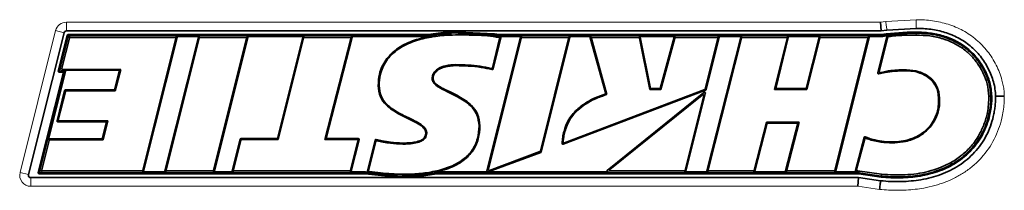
# Model space of a CAD drawing. Header units: millimetres. Extents: x 0 to 1118, y 0 to 864.
# Tile 82 of 85: x 815 to 884, y 573 to 585. Entities that reach past the tile are written whole.
import ezdxf

# ---------------------------------------------------------------- set-up
doc = ezdxf.new("R2010")
doc.units = ezdxf.units.MM

msp = doc.modelspace()

# ---------------------------------------------------------------- linework, layer by layer
at = {"color": 7, "linetype": 'Continuous', "lineweight": 18}
for p, q in [((818.561, 584.992), (875.721, 584.992)), ((818.561, 584.992), (818.561, 584.381)), ((875.721, 584.992), (876.099, 585.045)), ((876.099, 585.045), (878.242, 585.167)), ((815.307, 574.434), (817.807, 584.404)), ((817.807, 584.404), (818.399, 584.255)), ((846.099, 584.167), (846.099, 584.235)), ((878.237, 584.224), (878.237, 584.09)), ((818.783, 583.868), (818.678, 584.002)), ((818.738, 584.049), (818.843, 583.914)), ((826.19, 583.914), (826.276, 583.982)), ((826.336, 583.905), (826.25, 583.838)), ((827.89, 583.868), (827.837, 583.935)), ((827.897, 583.982), (827.95, 583.914)), ((831.16, 583.914), (831.246, 583.982)), ((831.306, 583.905), (831.22, 583.838)), ((835.217, 583.868), (835.165, 583.935)), ((835.225, 583.982), (835.277, 583.914)), ((838.487, 583.914), (838.574, 583.982)), ((838.634, 583.905), (838.547, 583.837)), ((846.099, 584.167), (846.099, 584.1)), ((850.502, 583.868), (850.449, 583.935)), ((850.509, 583.982), (850.562, 583.914)), ((853.772, 583.914), (853.858, 583.982)), ((853.918, 583.905), (853.832, 583.838)), ((855.424, 583.836), (855.335, 583.903)), ((855.395, 583.982), (855.484, 583.914)), ((858.744, 583.914), (858.799, 583.982)), ((858.86, 583.932), (858.805, 583.865)), ((861.286, 583.869), (861.235, 583.936)), ((861.294, 583.982), (861.346, 583.914)), ((864.248, 583.914), (864.334, 583.982)), ((864.394, 583.905), (864.308, 583.838)), ((865.965, 583.868), (865.913, 583.935)), ((865.973, 583.982), (866.025, 583.914)), ((869.11, 583.914), (869.195, 583.982)), ((869.255, 583.905), (869.17, 583.838)), ((871.47, 583.868), (871.418, 583.935)), ((871.478, 583.982), (871.53, 583.914)), ((874.79, 583.914), (874.877, 583.982)), ((874.937, 583.905), (874.85, 583.838)), ((877.077, 584.124), (877.553, 584.146)), ((818.081, 581.621), (818.254, 581.755)), ((818.314, 581.678), (818.141, 581.544)), ((818.489, 580.12), (818.437, 580.187)), ((818.497, 580.234), (818.549, 580.167)), ((863.444, 580.212), (863.387, 580.263)), ((863.425, 580.305), (863.482, 580.255)), ((863.215, 579.872), (863.33, 580.051)), ((863.428, 579.987), (863.314, 579.809)), ((817.905, 578.066), (817.991, 578.133)), ((818.051, 578.056), (817.965, 577.989)), ((853.564, 577.533), (853.628, 577.513)), ((817.361, 576.691), (817.309, 576.758)), ((817.368, 576.805), (817.421, 576.738)), ((830.818, 576.7), (830.765, 576.767)), ((830.825, 576.814), (830.878, 576.747)), ((838.979, 576.745), (839.066, 576.812)), ((839.126, 576.735), (839.039, 576.668)), ((851.854, 575.942), (851.91, 575.891)), ((851.872, 575.848), (851.815, 575.899)), ((816.67, 574.487), (816.842, 574.622)), ((816.902, 574.545), (816.73, 574.41)), ((823.925, 574.477), (823.872, 574.545)), ((823.932, 574.591), (823.985, 574.524)), ((825.485, 574.554), (825.571, 574.622)), ((825.631, 574.545), (825.545, 574.477)), ((828.896, 574.477), (828.844, 574.545)), ((828.904, 574.591), (828.956, 574.524)), ((830.212, 574.554), (830.298, 574.622)), ((830.358, 574.545), (830.272, 574.477)), ((838.511, 574.477), (838.459, 574.545)), ((838.519, 574.591), (838.571, 574.524)), ((848.097, 574.552), (848.193, 574.66)), ((848.274, 574.587), (848.178, 574.479)), ((856.532, 574.587), (856.724, 574.655)), ((856.762, 574.545), (856.571, 574.477)), ((861.997, 574.477), (861.945, 574.545)), ((862.005, 574.591), (862.057, 574.524)), ((863.544, 574.554), (863.631, 574.622)), ((863.691, 574.545), (863.604, 574.477)), ((866.845, 574.477), (866.792, 574.545)), ((866.852, 574.591), (866.904, 574.524)), ((869.069, 574.555), (869.156, 574.622)), ((869.216, 574.545), (869.129, 574.477)), ((872.526, 574.477), (872.473, 574.545)), ((872.533, 574.591), (872.586, 574.524)), ((873.968, 574.582), (874.052, 574.637)), ((874.103, 574.561), (874.019, 574.505)), ((815.307, 574.434), (815.9, 574.285)), ((816.061, 573.467), (816.061, 574.078)), ((842.157, 574.245), (842.157, 574.313)), ((842.737, 574.257), (842.157, 574.245)), ((874.138, 573.467), (816.061, 573.467)), ((875.666, 573.248), (874.138, 573.467))]:
    msp.add_line(p, q, dxfattribs=at)
at = {"color": 7, "linetype": 'Continuous', "lineweight": 35}
for p, q in [((875.764, 584.381), (875.721, 584.992)), ((818.399, 584.255), (815.9, 574.285)), ((875.764, 584.381), (818.561, 584.381)), ((843.97, 584.116), (845.03, 584.258)), ((845.03, 584.258), (845.565, 584.291)), ((845.565, 584.291), (846.099, 584.301)), ((845.567, 584.224), (846.099, 584.235)), ((846.099, 584.301), (848.621, 584.177)), ((876.184, 584.44), (875.764, 584.381)), ((876.131, 584.165), (877.612, 584.281)), ((878.239, 584.556), (876.184, 584.44)), ((877.612, 584.281), (878.238, 584.291)), ((878.237, 584.224), (877.614, 584.215)), ((817.997, 581.56), (818.625, 584.065)), ((818.081, 581.621), (818.678, 584.002)), ((818.783, 583.868), (818.254, 581.755)), ((818.69, 584.116), (843.97, 584.116)), ((818.738, 584.049), (843.976, 584.049)), ((826.19, 583.914), (818.843, 583.914)), ((823.932, 574.591), (826.25, 583.838)), ((823.985, 574.524), (826.336, 583.905)), ((827.837, 583.935), (825.485, 574.554)), ((827.89, 583.868), (825.571, 574.622)), ((826.276, 583.982), (827.897, 583.982)), ((831.16, 583.914), (827.95, 583.914)), ((828.904, 574.591), (831.22, 583.838)), ((828.956, 574.524), (831.306, 583.905)), ((831.246, 583.982), (835.225, 583.982)), ((835.165, 583.935), (833.381, 576.814)), ((835.217, 583.868), (833.433, 576.747)), ((838.487, 583.914), (835.277, 583.914)), ((836.719, 576.745), (838.547, 583.837)), ((836.806, 576.812), (838.634, 583.905)), ((838.574, 583.982), (843.983, 583.982)), ((843.976, 584.049), (845.035, 584.192)), ((843.983, 583.982), (843.976, 584.049)), ((843.983, 583.982), (843.992, 583.984)), ((850.449, 583.935), (848.097, 574.552)), ((850.502, 583.868), (848.193, 574.66)), ((848.475, 581.794), (848.985, 583.843)), ((848.523, 581.711), (849.067, 583.894)), ((848.611, 584.111), (848.973, 584.049)), ((848.621, 584.177), (848.98, 584.116)), ((848.966, 583.982), (848.973, 584.049)), ((848.966, 583.982), (850.509, 583.982)), ((848.973, 584.049), (875.787, 584.049)), ((848.98, 584.116), (875.782, 584.116)), ((853.772, 583.914), (850.562, 583.914)), ((851.854, 575.942), (853.832, 583.838)), ((851.91, 575.891), (853.918, 583.905)), ((853.858, 583.982), (855.395, 583.982)), ((855.335, 583.903), (856.435, 579.959)), ((855.424, 583.836), (856.517, 579.914)), ((858.744, 583.914), (855.484, 583.914)), ((858.799, 583.982), (861.294, 583.982)), ((859.524, 580.262), (858.805, 583.865)), ((859.579, 580.33), (858.86, 583.932)), ((861.235, 583.936), (860.256, 580.33)), ((861.286, 583.869), (860.308, 580.262)), ((864.248, 583.914), (861.346, 583.914)), ((863.425, 580.305), (864.308, 583.838)), ((863.482, 580.255), (864.394, 583.905)), ((865.913, 583.935), (863.544, 574.554)), ((865.965, 583.868), (863.631, 574.622)), ((864.334, 583.982), (865.973, 583.982)), ((869.11, 583.914), (866.025, 583.914)), ((868.294, 580.262), (869.17, 583.838)), ((868.38, 580.329), (869.255, 583.905)), ((869.195, 583.982), (871.478, 583.982)), ((871.418, 583.935), (870.508, 580.33)), ((871.47, 583.868), (870.56, 580.262)), ((874.79, 583.914), (871.53, 583.914)), ((872.533, 574.591), (874.85, 583.838)), ((872.586, 574.524), (874.937, 583.905)), ((874.877, 583.982), (875.792, 583.982)), ((875.546, 581.434), (876.185, 583.998)), ((876.239, 583.937), (875.639, 581.528)), ((875.782, 584.116), (876.131, 584.165)), ((875.787, 584.049), (876.141, 584.099)), ((875.792, 583.982), (875.787, 584.049)), ((877.614, 584.215), (876.141, 584.099)), ((816.67, 574.487), (818.439, 581.544)), ((817.309, 576.758), (818.525, 581.611)), ((818.268, 581.477), (818.062, 581.477)), ((818.439, 581.544), (818.141, 581.544)), ((818.314, 581.678), (822.38, 581.678)), ((818.525, 581.611), (818.439, 581.544)), ((818.525, 581.611), (822.294, 581.611)), ((822.294, 581.611), (821.944, 580.234)), ((822.38, 581.678), (821.996, 580.167)), ((822.294, 581.611), (822.38, 581.678)), ((816.586, 574.426), (818.333, 581.394)), ((818.437, 580.187), (817.905, 578.066)), ((818.489, 580.12), (817.991, 578.133)), ((821.944, 580.234), (818.497, 580.234)), ((821.996, 580.167), (818.549, 580.167)), ((821.944, 580.234), (821.996, 580.167)), ((840.455, 580.541), (840.522, 580.541)), ((853.453, 576.418), (863.444, 580.212)), ((853.528, 576.519), (863.387, 580.263)), ((859.579, 580.33), (859.524, 580.262)), ((860.308, 580.262), (859.524, 580.262)), ((860.256, 580.33), (859.579, 580.33)), ((860.256, 580.33), (860.308, 580.262)), ((868.38, 580.329), (868.294, 580.262)), ((870.56, 580.262), (868.294, 580.262)), ((870.508, 580.33), (868.38, 580.329)), ((870.508, 580.33), (870.56, 580.262)), ((863.33, 580.051), (856.532, 574.587)), ((863.215, 579.872), (856.724, 574.655)), ((862.005, 574.591), (863.314, 579.809)), ((862.057, 574.524), (863.428, 579.987)), ((883.479, 579.796), (883.345, 579.796)), ((818.051, 578.056), (821.463, 578.056)), ((821.463, 578.056), (821.134, 576.738)), ((821.377, 577.989), (821.463, 578.056)), ((817.965, 577.989), (821.377, 577.989)), ((821.377, 577.989), (821.082, 576.805)), ((847.604, 577.713), (847.537, 577.713)), ((866.852, 574.591), (867.719, 577.963)), ((866.904, 574.524), (867.771, 577.896)), ((867.719, 577.963), (870.015, 577.963)), ((867.771, 577.896), (867.719, 577.963)), ((867.771, 577.896), (869.928, 577.896)), ((869.928, 577.896), (869.069, 574.555)), ((870.015, 577.963), (869.156, 574.622)), ((869.928, 577.896), (870.015, 577.963)), ((817.361, 576.691), (816.842, 574.622)), ((821.082, 576.805), (817.368, 576.805)), ((821.134, 576.738), (817.421, 576.738)), ((821.082, 576.805), (821.134, 576.738)), ((830.765, 576.767), (830.212, 574.554)), ((830.818, 576.7), (830.298, 574.622)), ((833.381, 576.814), (830.825, 576.814)), ((833.433, 576.747), (830.878, 576.747)), ((833.381, 576.814), (833.433, 576.747)), ((836.806, 576.812), (836.719, 576.745)), ((838.979, 576.745), (836.719, 576.745)), ((839.066, 576.812), (836.806, 576.812)), ((838.519, 574.591), (839.039, 576.668)), ((838.571, 574.524), (839.126, 576.735)), ((840.243, 576.704), (839.702, 574.531)), ((840.292, 576.622), (839.786, 574.588)), ((843.799, 577.203), (843.866, 577.204)), ((873.968, 574.582), (874.572, 576.898)), ((874.617, 576.802), (874.052, 574.637)), ((848.178, 574.479), (851.872, 575.848)), ((848.274, 574.587), (851.815, 575.899)), ((816.902, 574.545), (823.872, 574.545)), ((825.631, 574.545), (828.844, 574.545)), ((830.358, 574.545), (838.459, 574.545)), ((856.762, 574.545), (861.945, 574.545)), ((863.691, 574.545), (866.792, 574.545)), ((869.216, 574.545), (872.473, 574.545)), ((874.103, 574.561), (875.789, 574.319)), ((816.061, 574.078), (874.181, 574.078)), ((839.552, 574.343), (816.65, 574.343)), ((839.556, 574.41), (816.73, 574.41)), ((825.545, 574.477), (823.925, 574.477)), ((830.272, 574.477), (828.896, 574.477)), ((839.56, 574.477), (838.511, 574.477)), ((841.826, 574.117), (839.552, 574.343)), ((839.56, 574.477), (839.556, 574.41)), ((842.157, 574.111), (841.826, 574.117)), ((842.157, 574.178), (841.828, 574.184)), ((843.363, 574.163), (842.157, 574.111)), ((844.55, 574.41), (843.357, 574.23)), ((844.558, 574.343), (843.363, 574.163)), ((844.543, 574.477), (844.536, 574.476)), ((844.543, 574.477), (844.55, 574.41)), ((848.129, 574.477), (844.543, 574.477)), ((874.205, 574.41), (844.55, 574.41)), ((874.2, 574.343), (844.558, 574.343)), ((856.571, 574.477), (848.172, 574.477)), ((863.604, 574.477), (861.997, 574.477)), ((869.129, 574.477), (866.845, 574.477)), ((874.21, 574.477), (872.526, 574.477)), ((874.21, 574.477), (874.019, 574.505)), ((874.138, 573.467), (874.181, 574.078)), ((874.181, 574.078), (875.736, 573.855)), ((875.766, 574.119), (874.2, 574.343)), ((874.21, 574.477), (874.205, 574.41)), ((874.205, 574.41), (875.774, 574.185)), ((875.774, 574.185), (875.789, 574.319))]:
    msp.add_line(p, q, dxfattribs=at)
at = {"color": 7, "linetype": 'Continuous', "lineweight": 18, "flags": 128}
for points in [[(845.917, 581.941), (845.917, 581.955), (845.917, 582.009)], [(877.564, 581.579), (877.564, 581.592), (877.565, 581.646)], [(842.179, 576.5), (842.179, 576.487), (842.179, 576.433)], [(875.976, 576.612), (875.975, 576.598), (875.97, 576.545)], [(842.157, 574.245), (842.157, 574.225), (842.157, 574.205), (842.157, 574.178)]]:
    msp.add_lwpolyline(points, dxfattribs=at)
at = {"color": 7, "linetype": 'Continuous', "lineweight": 35, "flags": 128}
for points in [[(844.316, 581.024), (844.303, 581.023), (844.249, 581.022)], [(879.761, 580.079), (879.775, 580.082), (879.827, 580.092)]]:
    msp.add_lwpolyline(points, dxfattribs=at)
at = {"color": 7, "linetype": 'Continuous', "lineweight": 18}
for centre, start, end in [((818.561, 584.214), 90, 165.92628), ((816.061, 574.245), 165.92628, 270)]:
    msp.add_arc(centre, 0.778, start, end, dxfattribs=at)
at = {"color": 7, "linetype": 'Continuous', "lineweight": 35}
for centre, radius, start, end in [((818.561, 584.214), 0.167, 90, 165.92628), ((818.69, 584.049), 0.0667, 90, 165.92628), ((818.062, 581.544), 0.0667, 165.92628, 270), ((818.268, 581.41), 0.0667, 345.9246, 90), ((816.061, 574.245), 0.167, 165.92628, 270), ((816.65, 574.41), 0.0667, 165.9246, 270)]:
    msp.add_arc(centre, radius, start, end, dxfattribs=at)
for centre, major_axis, ratio, start_param, end_param in [((818.746, 583.977), (-0.0461, 0.0591), 0.889948, 5.67624, 6.890131), ((818.851, 583.843), (-0.0461, 0.0591), 0.889948, 5.67624, 6.890131), ((826.177, 583.843), (-0.0629, -0.0491), 0.835848, 2.321825, 3.96136), ((826.263, 583.91), (-0.0629, -0.0491), 0.835848, 2.321825, 3.96136), ((827.905, 583.91), (0.0461, -0.0591), 0.889953, 2.534676, 3.74851), ((827.958, 583.843), (0.0461, -0.0591), 0.889953, 2.534676, 3.74851), ((831.147, 583.843), (-0.0629, -0.0491), 0.835874, 2.321894, 3.961291), ((831.233, 583.91), (-0.0629, -0.0491), 0.835874, 2.321894, 3.961291), ((835.232, 583.91), (0.0461, -0.0591), 0.889935, 2.534565, 3.74862), ((835.285, 583.843), (0.0461, -0.0591), 0.889935, 2.534565, 3.74862), ((838.474, 583.843), (-0.0631, -0.0489), 0.834767, 2.319046, 3.96414), ((838.561, 583.91), (-0.0631, -0.0489), 0.834767, 2.319046, 3.96414), ((850.517, 583.91), (0.0461, -0.0591), 0.889953, 2.534678, 3.748508), ((850.57, 583.843), (0.0461, -0.0591), 0.889953, 2.534678, 3.748508), ((853.759, 583.843), (-0.0629, -0.0491), 0.835862, 2.321863, 3.961322), ((853.845, 583.91), (-0.0629, -0.0491), 0.835862, 2.321863, 3.961322), ((855.408, 583.91), (0.0638, -0.0485), 0.83152, 2.310902, 3.972283), ((855.497, 583.843), (0.0638, -0.0485), 0.83152, 2.310902, 3.972283), ((858.736, 583.843), (-0.0477, -0.0582), 0.886301, 2.513066, 3.770119), ((858.791, 583.91), (-0.0477, -0.0582), 0.886301, 2.513066, 3.770119), ((861.302, 583.91), (0.0454, -0.0594), 0.891319, 2.543231, 3.739954), ((861.354, 583.843), (0.0454, -0.0594), 0.891319, 2.543231, 3.739954), ((864.235, 583.843), (-0.0629, -0.0491), 0.835962, 2.322122, 3.961064), ((864.321, 583.91), (-0.0629, -0.0491), 0.835962, 2.322122, 3.961064), ((865.981, 583.91), (0.046, -0.0591), 0.890069, 2.535397, 3.747789), ((866.033, 583.843), (0.046, -0.0591), 0.890069, 2.535397, 3.747789), ((869.097, 583.843), (-0.0627, -0.0492), 0.836718, 2.32409, 3.959095), ((869.182, 583.91), (-0.0627, -0.0492), 0.836718, 2.32409, 3.959095), ((871.485, 583.91), (0.046, -0.0591), 0.890066, 2.535377, 3.747808), ((871.538, 583.843), (0.046, -0.0591), 0.890066, 2.535377, 3.747808), ((874.777, 583.843), (-0.0629, -0.0491), 0.835857, 2.32185, 3.961336), ((874.864, 583.91), (-0.0629, -0.0491), 0.835857, 2.32185, 3.961336), ((818.154, 581.616), (-0.0629, -0.0491), 0.835841, 5.463402, 7.102969), ((818.326, 581.75), (-0.0629, -0.0491), 0.835841, 5.463402, 7.102969), ((818.505, 580.162), (0.0461, -0.0591), 0.889937, 2.534578, 3.748607), ((818.557, 580.095), (0.0461, -0.0591), 0.889937, 2.534578, 3.748607), ((863.351, 579.976), (-0.0581, -0.0907), 0.61886, 2.067922, 4.215263), ((863.357, 580.328), (-0.0548, 0.0487), 0.909917, 2.697788, 3.585397), ((863.413, 580.278), (-0.0548, 0.0487), 0.909917, 2.697788, 3.585397), ((863.237, 579.798), (-0.0581, -0.0907), 0.61886, 2.067922, 4.215263), ((817.978, 578.061), (0.0629, 0.0491), 0.835866, 2.321874, 3.961311), ((818.064, 578.128), (0.0629, 0.0491), 0.835866, 2.321874, 3.961311), ((817.376, 576.733), (0.0461, -0.0591), 0.88995, 2.53466, 3.748525), ((817.429, 576.666), (0.0461, -0.0591), 0.88995, 2.53466, 3.748525), ((830.833, 576.742), (0.0461, -0.059), 0.889904, 2.534373, 3.748812), ((830.885, 576.675), (0.0461, -0.059), 0.889904, 2.534373, 3.748812), ((838.967, 576.673), (-0.0629, -0.0491), 0.835843, 2.321813, 3.961372), ((839.053, 576.74), (-0.0629, -0.0491), 0.835843, 2.321813, 3.961372), ((851.785, 575.965), (-0.0546, 0.0489), 0.909616, 2.694451, 3.588734), ((851.842, 575.914), (-0.0546, 0.0489), 0.909616, 2.694451, 3.588734), ((816.915, 574.617), (-0.0629, -0.0491), 0.835837, 5.46339, 7.102981), ((823.864, 574.617), (-0.0461, 0.0591), 0.889945, 2.53463, 3.748555), ((825.558, 574.549), (0.0629, 0.0491), 0.835831, 2.321783, 3.961403), ((825.644, 574.617), (0.0629, 0.0491), 0.835831, 2.321783, 3.961403), ((828.836, 574.617), (-0.0461, 0.0591), 0.889933, 2.534557, 3.748629), ((830.284, 574.549), (0.0629, 0.0491), 0.835941, 2.322066, 3.961119), ((830.371, 574.617), (0.0629, 0.0491), 0.835941, 2.322066, 3.961119), ((838.451, 574.617), (-0.0461, 0.0591), 0.889947, 2.534643, 3.748542), ((848.171, 574.553), (0.0589, 0.0657), 0.755742, 2.179777, 3.442812), ((848.267, 574.661), (0.0589, 0.0657), 0.755742, 2.179777, 4.103408), ((856.6, 574.549), (0.099, 0.0349), 0.634974, 2.077052, 4.206133), ((856.791, 574.617), (0.099, 0.0349), 0.634974, 2.077052, 4.206133), ((861.937, 574.617), (-0.0461, 0.0591), 0.889965, 2.534754, 3.748432), ((863.617, 574.549), (0.0629, 0.049), 0.835569, 2.321106, 3.96208), ((863.704, 574.617), (0.0629, 0.049), 0.835569, 2.321106, 3.96208), ((866.785, 574.617), (-0.0459, 0.0592), 0.89038, 2.537325, 3.74586), ((869.142, 574.549), (0.0631, 0.0489), 0.834883, 2.319342, 3.963843), ((869.229, 574.617), (0.0631, 0.0489), 0.834883, 2.319342, 3.963843), ((872.466, 574.617), (-0.0461, 0.0591), 0.889941, 2.534604, 3.748581), ((874.04, 574.574), (0.0649, 0.0432), 0.855026, 2.378011, 3.905175), ((874.125, 574.63), (0.0649, 0.0432), 0.855026, 2.378011, 3.905175), ((816.743, 574.482), (-0.0629, -0.0491), 0.835837, 5.46339, 7.102981), ((823.917, 574.549), (-0.0461, 0.0591), 0.889945, 2.53463, 3.748555), ((828.889, 574.549), (-0.0461, 0.0591), 0.889933, 2.534557, 3.748629), ((838.504, 574.549), (-0.0461, 0.0591), 0.889947, 2.534643, 3.748542), ((847.989, 574.35), (0.183, 0.128), 0.197502, 6.264639, 6.85294), ((848.171, 574.553), (0.0589, 0.0657), 0.755742, 4.031113, 4.103408), ((861.989, 574.549), (-0.0461, 0.0591), 0.889965, 2.534754, 3.748432), ((866.837, 574.549), (-0.0459, 0.0592), 0.89038, 2.537325, 3.74586), ((872.518, 574.549), (-0.0461, 0.0591), 0.889941, 2.534604, 3.748581)]:
    msp.add_ellipse(centre, major_axis=major_axis, ratio=ratio, start_param=start_param, end_param=end_param, dxfattribs=at)
at = {"color": 7, "linetype": 'Continuous', "lineweight": 18}
msp.add_open_spline([(876.184, 584.44), (876.18, 584.471), (876.172, 584.532), (876.151, 584.679), (876.126, 584.854), (876.108, 584.981), (876.099, 585.045)], degree=3, dxfattribs=at)
for points, knots in [([(878.239, 584.556), (878.239, 584.58), (878.239, 584.63), (878.24, 584.759), (878.241, 584.941), (878.242, 585.089), (878.242, 585.167)], [0, 0, 0, 0, 0.19559, 0.427525, 0.695702, 1, 1, 1, 1]), ([(878.242, 585.167), (878.432, 585.164), (878.81, 585.158), (879.376, 585.097), (879.932, 584.998), (880.661, 584.802), (881.537, 584.436), (882.483, 583.793), (883.277, 582.968), (883.886, 582.001), (884.207, 581.169), (884.349, 580.553), (884.409, 580.177), (884.418, 579.925), (884.422, 579.799)], [0, 0, 0, 0, 0.062756, 0.124968, 0.187753, 0.248973, 0.374164, 0.499182, 0.624534, 0.749512, 0.874514, 0.916652, 0.958378, 1, 1, 1, 1]), ([(845.567, 584.224), (845.568, 584.222), (845.571, 584.206), (845.571, 584.184), (845.573, 584.164), (845.573, 584.157)], [0, 0, 0, 0, 0.100156, 0.700055, 1, 1, 1, 1]), ([(845.573, 584.157), (845.308, 584.143), (844.778, 584.115), (844.254, 584.027), (843.992, 583.984)], [0, 0, 0, 0, 0.4996694, 1, 1, 1, 1]), ([(846.099, 584.167), (846.243, 584.167), (846.48, 584.167), (846.717, 584.163), (846.81, 584.161)], [0, 0, 0, 0, 0.606294, 1, 1, 1, 1]), ([(848.938, 583.919), (848.955, 583.929), (848.983, 583.946), (849.01, 583.963), (849.021, 583.97)], [0, 0, 0, 0, 0.618265, 1, 1, 1, 1]), ([(849.067, 583.894), (849.057, 583.888), (849.03, 583.871), (849.002, 583.854), (848.985, 583.843)], [0, 0, 0, 0, 0.382012, 1, 1, 1, 1]), ([(876.239, 583.937), (876.229, 583.949), (876.211, 583.969), (876.193, 583.989), (876.185, 583.998)], [0, 0, 0, 0, 0.555242, 1, 1, 1, 1]), ([(876.236, 584.044), (876.244, 584.035), (876.263, 584.015), (876.281, 583.995), (876.291, 583.984)], [0, 0, 0, 0, 0.444735, 1, 1, 1, 1]), ([(877.553, 584.146), (877.561, 584.156), (877.58, 584.179), (877.602, 584.202), (877.614, 584.215)], [0, 0, 0, 0, 0.434035, 1, 1, 1, 1]), ([(848.447, 581.666), (848.441, 581.677), (848.425, 581.705), (848.409, 581.732), (848.399, 581.749)], [0, 0, 0, 0, 0.382273, 1, 1, 1, 1]), ([(848.475, 581.794), (848.485, 581.777), (848.501, 581.749), (848.517, 581.722), (848.523, 581.711)], [0, 0, 0, 0, 0.618007, 1, 1, 1, 1]), ([(875.546, 581.434), (875.554, 581.441), (875.585, 581.472), (875.615, 581.504), (875.639, 581.528)], [0, 0, 0, 0, 0.236645, 1, 1, 1, 1]), ([(875.714, 581.453), (875.714, 581.453), (875.691, 581.429), (875.66, 581.398), (875.629, 581.366), (875.622, 581.359)], [0, 0, 0, 0, 0.000094, 0.763093, 1, 1, 1, 1]), ([(884.422, 579.799), (884.419, 579.625), (884.412, 579.275), (884.352, 578.754), (884.19, 577.9), (883.772, 576.748), (883.028, 575.666), (882.283, 574.934), (881.662, 574.461), (880.986, 574.064), (880.277, 573.748), (879.533, 573.505), (878.828, 573.346), (878.16, 573.247), (877.54, 573.196), (876.916, 573.18), (876.291, 573.195), (875.877, 573.23), (875.666, 573.248)], [0, 0, 0, 0, 0.041752, 0.084116, 0.125826, 0.250776, 0.375388, 0.437851, 0.501197, 0.562765, 0.625896, 0.687282, 0.750663, 0.799481, 0.84963, 0.900084, 0.949342, 1, 1, 1, 1]), ([(840.292, 576.622), (840.282, 576.639), (840.266, 576.666), (840.249, 576.693), (840.243, 576.704)], [0, 0, 0, 0, 0.614004, 1, 1, 1, 1]), ([(840.318, 576.749), (840.325, 576.738), (840.341, 576.711), (840.357, 576.684), (840.367, 576.667)], [0, 0, 0, 0, 0.386087, 1, 1, 1, 1]), ([(874.617, 576.802), (874.607, 576.823), (874.592, 576.854), (874.577, 576.887), (874.572, 576.898)], [0, 0, 0, 0, 0.663594, 1, 1, 1, 1]), ([(874.661, 576.937), (874.666, 576.926), (874.67, 576.915), (874.674, 576.904), (874.674, 576.904)], [0, 0, 0, 0, 0.999703, 1, 1, 1, 1]), ([(874.674, 576.904), (874.674, 576.904), (874.682, 576.884), (874.692, 576.864), (874.701, 576.844), (874.701, 576.844)], [0, 0, 0, 0, 0.000157, 0.999843, 1, 1, 1, 1]), ([(853.369, 576.48), (853.376, 576.489), (853.401, 576.523), (853.426, 576.557), (853.444, 576.582)], [0, 0, 0, 0, 0.264847, 1, 1, 1, 1]), ([(853.528, 576.519), (853.509, 576.494), (853.484, 576.46), (853.459, 576.427), (853.453, 576.418)], [0, 0, 0, 0, 0.734952, 1, 1, 1, 1]), ([(839.702, 574.531), (839.721, 574.544), (839.749, 574.563), (839.777, 574.582), (839.786, 574.588)], [0, 0, 0, 0, 0.682731, 1, 1, 1, 1]), ([(839.838, 574.512), (839.82, 574.5), (839.792, 574.48), (839.764, 574.461), (839.754, 574.454)], [0, 0, 0, 0, 0.640381, 1, 1, 1, 1]), ([(841.791, 574.252), (841.769, 574.253), (841.687, 574.257), (841.606, 574.261), (841.546, 574.265)], [0, 0, 0, 0, 0.265713, 1, 1, 1, 1]), ([(841.828, 574.184), (841.828, 574.184), (841.828, 574.184), (841.827, 574.184), (841.827, 574.184), (841.825, 574.185), (841.822, 574.189), (841.813, 574.204), (841.801, 574.226), (841.794, 574.245), (841.791, 574.252)], [0, 0, 0, 0, 0.000249, 0.002459, 0.005449, 0.013238, 0.04491, 0.17041, 0.670939, 1, 1, 1, 1]), ([(842.737, 574.257), (842.839, 574.262), (843.044, 574.272), (843.248, 574.288), (843.35, 574.297)], [0, 0, 0, 0, 0.499847, 1, 1, 1, 1]), ([(843.35, 574.297), (843.549, 574.317), (843.947, 574.358), (844.339, 574.436), (844.536, 574.476)], [0, 0, 0, 0, 0.4996343, 1, 1, 1, 1])]:
    msp.add_open_spline(points, degree=3, knots=knots, dxfattribs=at)
at = {"color": 7, "linetype": 'Continuous', "lineweight": 35}
for points, knots in [([(845.035, 584.192), (845.105, 584.197), (845.283, 584.211), (845.46, 584.219), (845.567, 584.224)], [0, 0, 0, 0, 0.39643, 1, 1, 1, 1]), ([(846.099, 584.235), (846.242, 584.235), (846.674, 584.234), (847.369, 584.216), (848.064, 584.178), (848.469, 584.129), (848.611, 584.111)], [0, 0, 0, 0, 0.171388, 0.514199, 0.829165, 1, 1, 1, 1]), ([(883.479, 579.796), (883.451, 580.086), (883.396, 580.639), (883.104, 581.409), (882.72, 582.105), (882.217, 582.728), (881.619, 583.253), (880.945, 583.66), (880.154, 583.983), (879.242, 584.183), (878.573, 584.211), (878.237, 584.224)], [0, 0, 0, 0, 0.114362, 0.21816, 0.321983, 0.427096, 0.532188, 0.634145, 0.736166, 0.867912, 1, 1, 1, 1]), ([(878.238, 584.291), (878.399, 584.289), (878.719, 584.284), (879.199, 584.236), (879.67, 584.157), (880.296, 583.998), (881.044, 583.7), (881.854, 583.167), (882.539, 582.482), (883.063, 581.666), (883.443, 580.763), (883.512, 580.119), (883.546, 579.796)], [0, 0, 0, 0, 0.062551, 0.124605, 0.187418, 0.248415, 0.375362, 0.498597, 0.623244, 0.749266, 0.874179, 1, 1, 1, 1]), ([(883.811, 579.797), (883.802, 579.967), (883.783, 580.305), (883.629, 580.968), (883.319, 581.761), (882.767, 582.621), (882.052, 583.352), (881.202, 583.918), (880.416, 584.238), (879.76, 584.409), (879.258, 584.496), (878.748, 584.548), (878.409, 584.554), (878.239, 584.556)], [0, 0, 0, 0, 0.062705, 0.124947, 0.250149, 0.375165, 0.499724, 0.624778, 0.749407, 0.811219, 0.874803, 0.937291, 1, 1, 1, 1]), ([(843.992, 583.984), (843.616, 583.896), (842.825, 583.712), (841.766, 583.177), (840.936, 582.366), (840.51, 581.442), (840.471, 580.811), (840.455, 580.541)], [0, 0, 0, 0, 0.214247, 0.451054, 0.649994, 0.849934, 1, 1, 1, 1]), ([(846.099, 584.1), (845.811, 584.095), (845.12, 584.081), (844.032, 583.952), (842.848, 583.642), (841.792, 583.112), (840.986, 582.317), (840.575, 581.415), (840.538, 580.802), (840.522, 580.541)], [0, 0, 0, 0, 0.116651, 0.279988, 0.442896, 0.610825, 0.752284, 0.894452, 1, 1, 1, 1]), ([(848.938, 583.919), (848.674, 583.96), (848.125, 584.045), (847.176, 584.09), (846.494, 584.097), (846.099, 584.1)], [0, 0, 0, 0, 0.281473, 0.584548, 1, 1, 1, 1]), ([(849.021, 583.97), (848.786, 584.01), (848.268, 584.1), (847.528, 584.141), (847.025, 584.155), (846.81, 584.161)], [0, 0, 0, 0, 0.321135, 0.709789, 1, 1, 1, 1]), ([(846.81, 584.161), (847.005, 584.156), (847.462, 584.144), (848.183, 584.106), (848.704, 584.023), (848.966, 583.982)], [0, 0, 0, 0, 0.269243, 0.633797, 1, 1, 1, 1]), ([(848.985, 583.843), (848.986, 583.851), (848.989, 583.865), (848.983, 583.886), (848.971, 583.903), (848.955, 583.914), (848.944, 583.917), (848.938, 583.919)], [0, 0, 0, 0, 0.216891, 0.43454, 0.636703, 0.832185, 1, 1, 1, 1]), ([(849.021, 583.97), (849.028, 583.967), (849.042, 583.963), (849.058, 583.948), (849.067, 583.93), (849.07, 583.911), (849.068, 583.9), (849.067, 583.894)], [0, 0, 0, 0, 0.217983, 0.436717, 0.640151, 0.837124, 1, 1, 1, 1]), ([(875.792, 583.982), (875.934, 584.003), (876.361, 584.066), (876.791, 584.101), (877.077, 584.124)], [0, 0, 0, 0, 0.333483, 1, 1, 1, 1]), ([(876.185, 583.998), (876.187, 584.005), (876.192, 584.018), (876.206, 584.033), (876.222, 584.042), (876.233, 584.044), (876.236, 584.044)], [0, 0, 0, 0, 0.284553, 0.569589, 0.845892, 1, 1, 1, 1]), ([(876.236, 584.044), (876.49, 584.073), (876.77, 584.105), (877.051, 584.122), (877.077, 584.124)], [0, 0, 0, 0, 0.905059, 1, 1, 1, 1]), ([(876.291, 583.984), (876.284, 583.982), (876.27, 583.979), (876.254, 583.966), (876.243, 583.951), (876.24, 583.941), (876.239, 583.937)], [0, 0, 0, 0, 0.283163, 0.566812, 0.841646, 1, 1, 1, 1]), ([(878.237, 584.09), (877.949, 584.086), (877.474, 584.08), (876.824, 584.044), (876.464, 584.003), (876.291, 583.984)], [0, 0, 0, 0, 0.442603, 0.731809, 1, 1, 1, 1]), ([(883.345, 579.796), (883.315, 580.086), (883.259, 580.632), (882.965, 581.388), (882.584, 582.064), (882.088, 582.666), (881.502, 583.171), (880.844, 583.56), (880.078, 583.864), (879.199, 584.051), (878.558, 584.077), (878.237, 584.09)], [0, 0, 0, 0, 0.117693, 0.221884, 0.326097, 0.431304, 0.53649, 0.638179, 0.739935, 0.869805, 1, 1, 1, 1]), ([(844.249, 581.022), (844.258, 581.116), (844.276, 581.301), (844.44, 581.559), (844.741, 581.796), (845.251, 581.978), (845.672, 581.998), (845.917, 582.009)], [0, 0, 0, 0, 0.130036, 0.257128, 0.413529, 0.6581, 1, 1, 1, 1]), ([(844.316, 581.024), (844.322, 581.096), (844.336, 581.253), (844.466, 581.483), (844.726, 581.707), (845.221, 581.907), (845.647, 581.928), (845.917, 581.941)], [0, 0, 0, 0, 0.105526, 0.2305295, 0.3767174, 0.6044544, 1, 1, 1, 1]), ([(845.917, 582.009), (846.205, 582.002), (846.775, 581.988), (847.606, 581.914), (848.141, 581.803), (848.399, 581.749)], [0, 0, 0, 0, 0.345331, 0.683935, 1, 1, 1, 1]), ([(845.917, 581.941), (846.205, 581.934), (846.797, 581.92), (847.645, 581.843), (848.195, 581.722), (848.447, 581.666)], [0, 0, 0, 0, 0.338446, 0.696536, 1, 1, 1, 1]), ([(848.399, 581.749), (848.406, 581.748), (848.42, 581.746), (848.441, 581.751), (848.458, 581.763), (848.47, 581.778), (848.473, 581.789), (848.475, 581.794)], [0, 0, 0, 0, 0.218842, 0.438431, 0.642835, 0.840979, 1, 1, 1, 1]), ([(848.523, 581.711), (848.521, 581.704), (848.516, 581.69), (848.501, 581.675), (848.483, 581.665), (848.464, 581.663), (848.452, 581.665), (848.447, 581.666)], [0, 0, 0, 0, 0.217796, 0.436344, 0.639557, 0.836266, 1, 1, 1, 1]), ([(877.564, 581.579), (877.277, 581.575), (876.768, 581.569), (876.118, 581.484), (875.763, 581.394), (875.622, 581.359)], [0, 0, 0, 0, 0.440199, 0.777325, 1, 1, 1, 1]), ([(875.639, 581.528), (875.638, 581.519), (875.635, 581.504), (875.641, 581.483), (875.652, 581.466), (875.668, 581.455), (875.686, 581.45), (875.702, 581.45), (875.711, 581.452), (875.714, 581.453)], [0, 0, 0, 0, 0.187991, 0.344227, 0.501264, 0.639613, 0.776775, 0.93059, 1, 1, 1, 1]), ([(875.714, 581.453), (875.963, 581.506), (876.391, 581.599), (877.013, 581.64), (877.38, 581.644), (877.565, 581.646)], [0, 0, 0, 0, 0.4082353, 0.7035096, 1, 1, 1, 1]), ([(879.761, 580.079), (879.72, 580.219), (879.628, 580.527), (879.3, 580.948), (878.808, 581.318), (878.198, 581.544), (877.764, 581.568), (877.564, 581.579)], [0, 0, 0, 0, 0.151804, 0.333733, 0.546569, 0.790997, 1, 1, 1, 1]), ([(877.565, 581.646), (877.857, 581.623), (878.445, 581.578), (879.165, 581.178), (879.647, 580.655), (879.771, 580.27), (879.827, 580.092)], [0, 0, 0, 0, 0.295374, 0.593099, 0.812622, 1, 1, 1, 1]), ([(847.537, 577.713), (847.509, 577.976), (847.452, 578.506), (847.005, 579.092), (846.511, 579.483), (845.949, 579.812), (845.375, 580.078), (844.826, 580.348), (844.484, 580.563), (844.297, 580.793), (844.254, 580.931), (844.25, 581.006), (844.249, 581.022)], [0, 0, 0, 0, 0.158469, 0.318048, 0.429628, 0.54158, 0.712654, 0.813182, 0.914272, 0.954512, 0.990408, 1, 1, 1, 1]), ([(847.604, 577.713), (847.572, 577.998), (847.513, 578.53), (847.071, 579.116), (846.6, 579.503), (846.04, 579.841), (845.465, 580.111), (844.921, 580.375), (844.588, 580.573), (844.402, 580.763), (844.327, 580.897), (844.32, 580.984), (844.316, 581.024)], [0, 0, 0, 0, 0.171108, 0.319072, 0.430067, 0.541428, 0.714873, 0.815446, 0.908861, 0.947912, 0.975953, 1, 1, 1, 1]), ([(875.622, 581.359), (875.614, 581.357), (875.599, 581.355), (875.577, 581.36), (875.56, 581.371), (875.549, 581.386), (875.544, 581.404), (875.544, 581.421), (875.546, 581.43), (875.546, 581.434)], [0, 0, 0, 0, 0.1877736, 0.3430649, 0.4991707, 0.6363592, 0.7721024, 0.9242904, 1, 1, 1, 1]), ([(840.455, 580.541), (840.486, 580.27), (840.543, 579.762), (841.081, 579.053), (841.753, 578.611), (842.448, 578.267), (842.993, 578.012), (843.416, 577.779), (843.661, 577.558), (843.778, 577.385), (843.792, 577.262), (843.799, 577.203)], [0, 0, 0, 0, 0.1606813, 0.3014371, 0.5160814, 0.6393044, 0.7670973, 0.8779589, 0.9267688, 0.9647396, 1, 1, 1, 1]), ([(840.522, 580.541), (840.548, 580.295), (840.601, 579.801), (841.122, 579.104), (841.885, 578.606), (842.646, 578.254), (843.245, 577.957), (843.618, 577.717), (843.82, 577.455), (843.861, 577.299), (843.865, 577.217), (843.866, 577.204)], [0, 0, 0, 0, 0.146326, 0.29363, 0.502886, 0.688814, 0.796906, 0.905664, 0.950819, 0.992153, 1, 1, 1, 1]), ([(879.827, 580.092), (879.86, 579.802), (879.924, 579.221), (879.696, 578.316), (879.19, 577.504), (878.405, 576.903), (877.56, 576.606), (876.733, 576.5), (876.227, 576.53), (875.97, 576.545)], [0, 0, 0, 0, 0.1410473, 0.2824983, 0.4446189, 0.5973107, 0.7536694, 0.8752371, 1, 1, 1, 1]), ([(875.976, 576.612), (876.265, 576.596), (876.779, 576.568), (877.523, 576.677), (878.265, 576.921), (879.005, 577.412), (879.565, 578.188), (879.856, 579.118), (879.794, 579.751), (879.761, 580.079)], [0, 0, 0, 0, 0.143026, 0.255164, 0.37085, 0.528569, 0.686679, 0.837827, 1, 1, 1, 1]), ([(856.435, 579.959), (856.183, 579.87), (855.654, 579.683), (854.901, 579.269), (854.175, 578.673), (853.742, 578.049), (853.596, 577.627), (853.564, 577.533)], [0, 0, 0, 0, 0.205008, 0.431299, 0.65673, 0.923783, 1, 1, 1, 1]), ([(856.517, 579.914), (856.245, 579.82), (855.738, 579.644), (855.045, 579.273), (854.376, 578.77), (853.873, 578.166), (853.69, 577.679), (853.628, 577.513)], [0, 0, 0, 0, 0.2215441, 0.411735, 0.601503, 0.8638447, 1, 1, 1, 1]), ([(856.435, 579.959), (856.435, 579.959), (856.462, 579.944), (856.49, 579.929), (856.517, 579.914)], [0, 0, 0, 0, 0.000266, 1, 1, 1, 1]), ([(875.736, 573.855), (875.974, 573.836), (876.447, 573.797), (877.164, 573.792), (877.872, 573.83), (878.583, 573.922), (879.278, 574.07), (879.967, 574.285), (880.623, 574.567), (881.454, 575.039), (882.377, 575.811), (883.209, 576.996), (883.582, 578.017), (883.725, 578.721), (883.775, 579.077), (883.806, 579.436), (883.81, 579.677), (883.811, 579.797)], [0, 0, 0, 0, 0.062486, 0.124556, 0.187585, 0.248384, 0.312183, 0.373743, 0.437233, 0.498939, 0.623773, 0.749028, 0.874234, 0.905469, 0.937053, 0.968458, 1, 1, 1, 1]), ([(883.546, 579.796), (883.543, 579.644), (883.537, 579.337), (883.484, 578.881), (883.341, 578.13), (882.97, 577.117), (882.171, 575.981), (881.288, 575.248), (880.501, 574.803), (879.655, 574.439), (878.753, 574.21), (877.829, 574.093), (877.145, 574.057), (876.453, 574.063), (875.995, 574.1), (875.766, 574.119)], [0, 0, 0, 0, 0.041558, 0.083632, 0.124991, 0.250014, 0.37466, 0.499483, 0.559472, 0.620853, 0.750328, 0.81143, 0.874785, 0.9372, 1, 1, 1, 1]), ([(875.774, 574.185), (875.997, 574.167), (876.445, 574.13), (877.125, 574.123), (877.801, 574.157), (878.487, 574.242), (879.164, 574.383), (880.032, 574.65), (880.847, 575.045), (881.573, 575.571), (882.238, 576.197), (882.905, 577.135), (883.262, 578.108), (883.398, 578.777), (883.445, 579.116), (883.475, 579.456), (883.478, 579.683), (883.479, 579.796)], [0, 0, 0, 0, 0.06182, 0.123855, 0.187188, 0.248212, 0.314175, 0.377428, 0.498133, 0.561459, 0.623802, 0.749322, 0.87473, 0.905929, 0.937486, 0.968878, 1, 1, 1, 1]), ([(875.789, 574.319), (876.076, 574.297), (876.899, 574.234), (878.286, 574.305), (879.653, 574.635), (880.711, 575.129), (881.466, 575.642), (882.128, 576.285), (882.646, 577.017), (883.019, 577.816), (883.289, 578.737), (883.324, 579.41), (883.345, 579.796)], [0, 0, 0, 0, 0.081025, 0.232296, 0.38888, 0.473337, 0.559892, 0.64445, 0.731847, 0.810742, 0.891795, 1, 1, 1, 1]), ([(883.811, 579.797), (883.835, 579.797), (883.887, 579.797), (884.017, 579.797), (884.199, 579.798), (884.345, 579.798), (884.422, 579.799)], [0, 0, 0, 0, 0.199846, 0.433188, 0.699939, 1, 1, 1, 1]), ([(842.157, 574.313), (842.445, 574.318), (843.114, 574.33), (844.162, 574.444), (845.281, 574.717), (846.282, 575.187), (847.051, 575.908), (847.478, 576.787), (847.518, 577.414), (847.537, 577.713)], [0, 0, 0, 0, 0.120707, 0.280855, 0.440589, 0.602497, 0.738529, 0.875192, 1, 1, 1, 1]), ([(844.536, 574.476), (844.778, 574.537), (845.406, 574.696), (846.306, 575.122), (847.099, 575.858), (847.543, 576.76), (847.584, 577.404), (847.604, 577.713)], [0, 0, 0, 0, 0.154241, 0.399345, 0.604461, 0.810536, 1, 1, 1, 1]), ([(853.564, 577.533), (853.525, 577.397), (853.446, 577.125), (853.391, 576.77), (853.375, 576.554), (853.369, 576.48)], [0, 0, 0, 0, 0.394702, 0.792688, 1, 1, 1, 1]), ([(853.628, 577.513), (853.588, 577.375), (853.52, 577.137), (853.468, 576.824), (853.451, 576.652), (853.444, 576.582)], [0, 0, 0, 0, 0.453975, 0.777532, 1, 1, 1, 1]), ([(840.243, 576.704), (840.245, 576.711), (840.25, 576.724), (840.265, 576.74), (840.284, 576.749), (840.302, 576.752), (840.313, 576.75), (840.318, 576.749)], [0, 0, 0, 0, 0.220008, 0.440753, 0.646556, 0.846354, 1, 1, 1, 1]), ([(840.367, 576.667), (840.36, 576.668), (840.345, 576.67), (840.325, 576.665), (840.308, 576.653), (840.297, 576.638), (840.293, 576.627), (840.292, 576.622)], [0, 0, 0, 0, 0.220815, 0.442362, 0.649086, 0.849984, 1, 1, 1, 1]), ([(842.179, 576.5), (841.891, 576.514), (841.41, 576.538), (840.79, 576.638), (840.46, 576.716), (840.318, 576.749)], [0, 0, 0, 0, 0.45977, 0.766988, 1, 1, 1, 1]), ([(842.179, 576.433), (841.891, 576.447), (841.432, 576.468), (840.828, 576.564), (840.514, 576.634), (840.367, 576.667)], [0, 0, 0, 0, 0.4725377, 0.7526347, 1, 1, 1, 1]), ([(843.866, 577.204), (843.861, 577.136), (843.851, 577.007), (843.757, 576.837), (843.585, 576.679), (843.279, 576.542), (842.857, 576.459), (842.471, 576.436), (842.245, 576.434), (842.179, 576.433)], [0, 0, 0, 0, 0.098572, 0.187577, 0.276246, 0.436408, 0.669196, 0.903164, 1, 1, 1, 1]), ([(843.799, 577.203), (843.793, 577.135), (843.783, 577.013), (843.679, 576.848), (843.483, 576.695), (843.162, 576.584), (842.709, 576.512), (842.372, 576.504), (842.179, 576.5)], [0, 0, 0, 0, 0.1030835, 0.1864914, 0.2921641, 0.4817775, 0.7017143, 1, 1, 1, 1]), ([(874.572, 576.898), (874.575, 576.905), (874.58, 576.919), (874.596, 576.935), (874.614, 576.944), (874.634, 576.946), (874.65, 576.942), (874.658, 576.938), (874.661, 576.937)], [0, 0, 0, 0, 0.199634, 0.40022, 0.580522, 0.748905, 0.924542, 1, 1, 1, 1]), ([(874.701, 576.844), (874.694, 576.846), (874.68, 576.85), (874.658, 576.848), (874.639, 576.838), (874.626, 576.824), (874.619, 576.811), (874.617, 576.803), (874.617, 576.802)], [0, 0, 0, 0, 0.20632, 0.413507, 0.602562, 0.782034, 0.970339, 1, 1, 1, 1]), ([(874.661, 576.937), (874.743, 576.903), (874.957, 576.814), (875.397, 576.695), (875.758, 576.643), (875.976, 576.612)], [0, 0, 0, 0, 0.19524, 0.512908, 1, 1, 1, 1]), ([(875.97, 576.545), (875.828, 576.563), (875.529, 576.601), (875.103, 576.701), (874.828, 576.798), (874.701, 576.844)], [0, 0, 0, 0, 0.330271, 0.6905, 1, 1, 1, 1]), ([(853.453, 576.418), (853.445, 576.416), (853.429, 576.411), (853.406, 576.415), (853.388, 576.426), (853.376, 576.441), (853.369, 576.46), (853.369, 576.473), (853.369, 576.48)], [0, 0, 0, 0, 0.1893115, 0.379917, 0.54188, 0.6853226, 0.832861, 1, 1, 1, 1]), ([(853.444, 576.582), (853.444, 576.574), (853.444, 576.559), (853.453, 576.538), (853.467, 576.523), (853.484, 576.515), (853.503, 576.513), (853.518, 576.515), (853.526, 576.518), (853.528, 576.519)], [0, 0, 0, 0, 0.188741, 0.348687, 0.509366, 0.652689, 0.795981, 0.956446, 1, 1, 1, 1]), ([(839.786, 574.588), (839.784, 574.581), (839.782, 574.567), (839.788, 574.545), (839.8, 574.528), (839.817, 574.516), (839.831, 574.514), (839.838, 574.512)], [0, 0, 0, 0, 0.207968, 0.416775, 0.608062, 0.790265, 1, 1, 1, 1]), ([(841.828, 574.184), (841.794, 574.185), (841.472, 574.197), (840.932, 574.243), (840.21, 574.331), (839.774, 574.384), (839.556, 574.41)], [0, 0, 0, 0, 0.0447672, 0.4227118, 0.7113465, 1, 1, 1, 1]), ([(841.546, 574.265), (841.318, 574.282), (840.873, 574.316), (840.212, 574.399), (839.777, 574.451), (839.56, 574.477)], [0, 0, 0, 0, 0.341969, 0.670974, 1, 1, 1, 1]), ([(839.754, 574.454), (839.747, 574.456), (839.733, 574.459), (839.715, 574.472), (839.704, 574.489), (839.698, 574.509), (839.701, 574.523), (839.702, 574.531)], [0, 0, 0, 0, 0.207828, 0.416497, 0.607609, 0.7896, 1, 1, 1, 1]), ([(839.754, 574.454), (839.986, 574.426), (840.503, 574.362), (841.1, 574.294), (841.466, 574.27), (841.546, 574.265)], [0, 0, 0, 0, 0.3890183, 0.86791, 1, 1, 1, 1]), ([(839.838, 574.512), (840.1, 574.48), (840.616, 574.416), (841.388, 574.332), (841.9, 574.319), (842.157, 574.313)], [0, 0, 0, 0, 0.340481, 0.669791, 1, 1, 1, 1]), ([(843.357, 574.23), (843.328, 574.227), (842.929, 574.192), (842.528, 574.185), (842.157, 574.178)], [0, 0, 0, 0, 0.073402, 1, 1, 1, 1]), ([(875.736, 573.855), (875.733, 573.832), (875.728, 573.782), (875.713, 573.655), (875.692, 573.474), (875.676, 573.326), (875.666, 573.248)], [0, 0, 0, 0, 0.193681, 0.424982, 0.693797, 1, 1, 1, 1])]:
    msp.add_open_spline(points, degree=3, knots=knots, dxfattribs=at)

doc.saveas('drawing.dxf')
